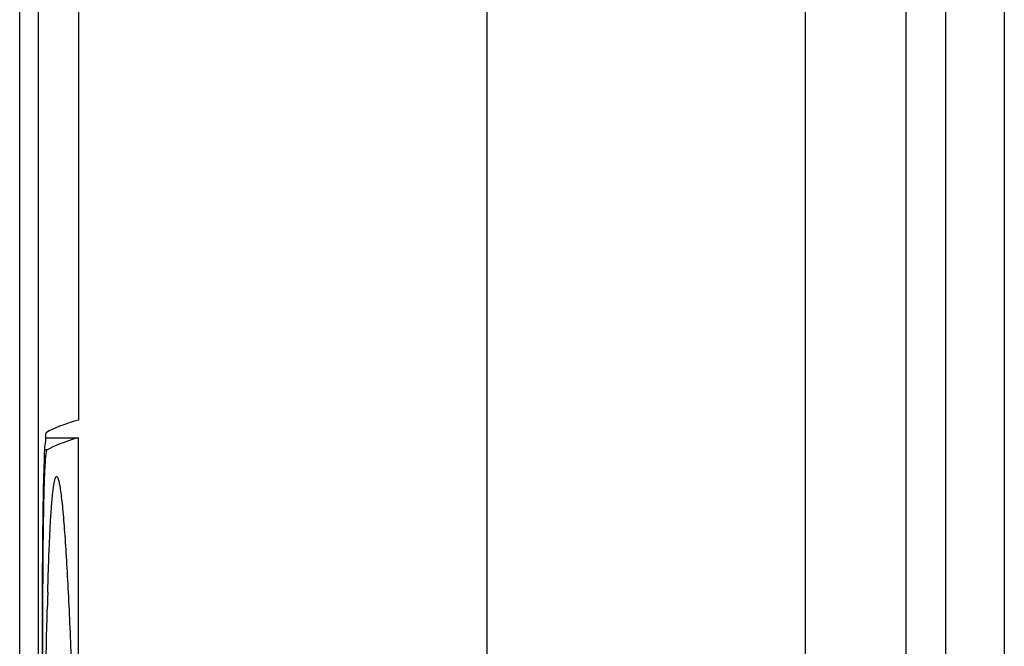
# Model space of a CAD drawing. Header units: millimetres. Extents: x 0 to 3364, y 0 to 2378.
# Tile 25 of 34: x 1589 to 1606, y 1500 to 1511. Entities that reach past the tile are written whole.
import ezdxf

# ---------------------------------------------------------------- set-up
doc = ezdxf.new("R2010")
doc.units = ezdxf.units.MM
doc.header["$LTSCALE"] = 185.02
doc.layers.add('00_COMPONENTS', color=7, linetype='CONTINUOUS')

msp = doc.modelspace()

# ---------------------------------------------------------------- linework, layer by layer
at = {"layer": '00_COMPONENTS', "color": 9, "linetype": 'CONTINUOUS'}
for p, q in [((1597.223, 1573.341), (1597.223, 1496.859)), ((1604.328, 1568.46), (1604.328, 1448.007)), ((1605.001, 1568.594), (1605.001, 1447.198)), ((1605.998, 1568.594), (1605.998, 1447.198)), ((1589.307, 1452.314), (1589.307, 1565.327)), ((1589.77, 1503.351), (1589.729, 1503.351)), ((1589.701, 1500.651), (1589.688, 1500.651))]:
    msp.add_line(p, q, dxfattribs=at)
at = {"layer": '00_COMPONENTS', "color": 7, "linetype": 'CONTINUOUS'}
for p, q in [((1602.628, 1447.455), (1602.628, 1569.371)), ((1589.626, 1452.305), (1589.626, 1565.336)), ((1590.302, 1565.02), (1590.302, 1503.856)), ((1589.75, 1503.556), (1590.302, 1503.556)), ((1590.302, 1498.945), (1590.302, 1503.556)), ((1589.688, 1500.646), (1589.688, 1483.795)), ((1589.701, 1483.79), (1589.701, 1500.651)), ((1589.77, 1500.499), (1589.774, 1500.647))]:
    msp.add_line(p, q, dxfattribs=at)
for centre, radius, start, end in [((1733.83, 1500.646), 144.141, 179.88171, 180.00017), ((1680.679, 1498.308), 90.935, 178.342, 178.52645)]:
    msp.add_arc(centre, radius, start, end, dxfattribs=at)
for centre, major_axis, end_param in [((1961.022, 1503.46), (371.413, 0), 3.11299), ((1960.928, 1503.16), (371.319, 0), 3.112176)]:
    msp.add_ellipse(centre, major_axis=major_axis, ratio=0.017455, start_param=3.080506, end_param=end_param, dxfattribs=at)
for points, knots in [([(1589.761, 1503.645), (1589.744, 1503.635), (1589.75, 1503.545), (1589.724, 1503.406), (1589.721, 1503.153), (1589.708, 1502.829), (1589.701, 1502.429), (1589.692, 1501.793), (1589.689, 1501.291), (1589.689, 1500.944)], [0, 0, 0, 0, 0.022456, 0.080231, 0.1718, 0.294223, 0.443495, 0.614725, 1, 1, 1, 1]), ([(1589.701, 1500.651), (1589.701, 1500.825), (1589.702, 1501.166), (1589.705, 1501.661), (1589.711, 1502.118), (1589.718, 1502.52), (1589.727, 1502.814), (1589.735, 1503.01), (1589.741, 1503.124), (1589.747, 1503.215), (1589.753, 1503.284), (1589.761, 1503.324), (1589.765, 1503.347), (1589.77, 1503.351)], [0, 0, 0, 0, 0.192776, 0.378293, 0.549599, 0.700251, 0.824605, 0.875423, 0.918016, 0.951993, 0.977054, 0.993018, 1, 1, 1, 1]), ([(1589.782, 1500.939), (1589.786, 1501.076), (1589.794, 1501.339), (1589.808, 1501.713), (1589.824, 1502.047), (1589.841, 1502.332), (1589.86, 1502.565), (1589.879, 1502.736), (1589.899, 1502.841), (1589.915, 1502.888), (1589.926, 1502.902), (1589.931, 1502.902)], [0, 0, 0, 0, 0.208172, 0.398657, 0.568486, 0.714445, 0.833186, 0.92152, 0.976959, 0.992118, 1, 1, 1, 1]), ([(1589.931, 1502.902), (1589.939, 1502.903), (1589.955, 1502.877), (1589.967, 1502.832), (1589.985, 1502.752), (1590.001, 1502.645), (1590.018, 1502.509), (1590.042, 1502.277), (1590.07, 1501.932), (1590.101, 1501.459), (1590.13, 1500.918), (1590.158, 1500.323), (1590.174, 1499.91), (1590.182, 1499.696)], [0, 0, 0, 0, 0.006963, 0.022433, 0.047219, 0.081102, 0.123666, 0.174352, 0.297671, 0.446141, 0.615187, 0.800888, 1, 1, 1, 1]), ([(1589.708, 1495.226), (1589.712, 1496.154), (1589.724, 1497.912), (1589.75, 1499.67), (1589.77, 1500.499)], [0, 0, 0, 0, 0.527704, 1, 1, 1, 1])]:
    msp.add_open_spline(points, degree=3, knots=knots, dxfattribs=at)

doc.saveas('drawing.dxf')
